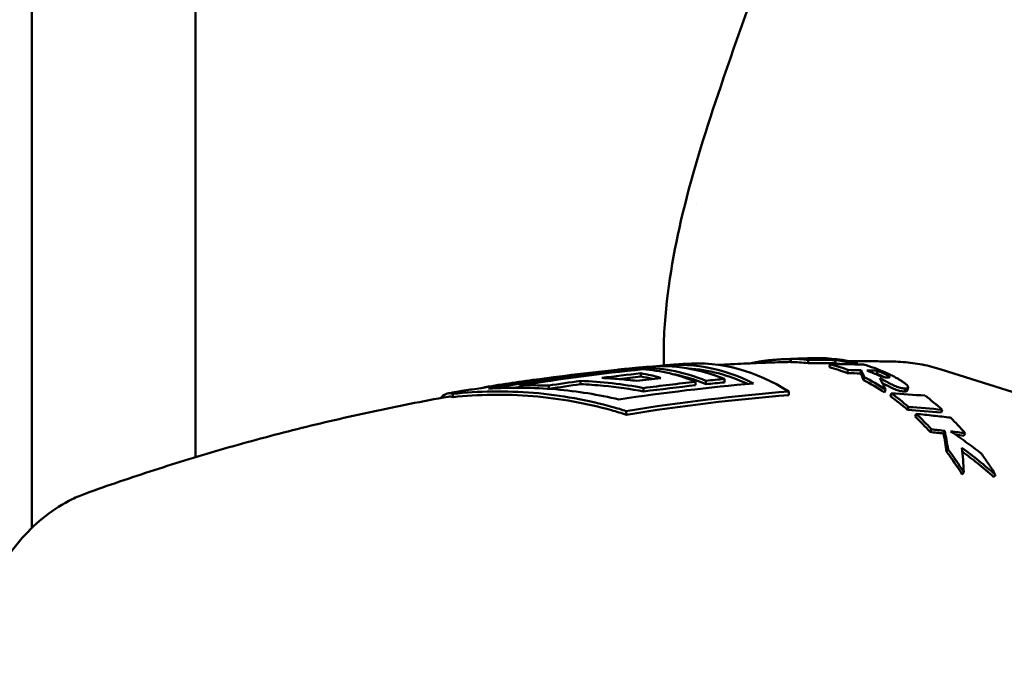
# Model space of a CAD drawing. Header units: millimetres. Extents: x 0 to 6049, y -120 to 1682.
# Tile 50 of 256: x 418 to 448, y 1110 to 1129. Entities that reach past the tile are written whole.
import ezdxf

# ---------------------------------------------------------------- set-up
doc = ezdxf.new("R2010")
doc.units = ezdxf.units.MM
doc.header["$LTSCALE"] = 2
doc.layers.add('Sichtbar (ISO)', color=7, linetype='Continuous', lineweight=50)

msp = doc.modelspace()

# ---------------------------------------------------------------- linework, layer by layer
at = {"layer": 'Sichtbar (ISO)'}
for p, q in [((418.273, 1113.568), (418.273, 1157.616)), ((423.273, 1157.616), (423.273, 1115.731)), ((438.605, 1123.46), (438.605, 1123.46)), ((441.496, 1118.642), (441.495, 1118.742)), ((441.898, 1118.75), (441.898, 1118.753)), ((442.02, 1118.607), (442.024, 1118.706)), ((442.852, 1118.604), (442.858, 1118.704)), ((443.281, 1118.574), (443.286, 1118.62)), ((443.534, 1118.57), (443.539, 1118.613)), ((436.904, 1118.3), (436.907, 1118.199)), ((436.999, 1118.463), (437, 1118.418)), ((442.672, 1118.482), (442.682, 1118.58)), ((443.227, 1118.303), (443.242, 1118.4)), ((443.628, 1118.294), (443.644, 1118.391)), ((444.126, 1118.28), (444.142, 1118.377)), ((448.649, 1117.611), (446.098, 1118.415)), ((435.056, 1118.067), (435.059, 1117.965)), ((438.576, 1118.037), (438.58, 1117.932)), ((438.896, 1118.07), (438.899, 1117.965)), ((439.462, 1118.124), (439.466, 1118.019)), ((443.718, 1118.087), (443.738, 1118.182)), ((432.135, 1117.874), (432.135, 1117.867)), ((433.202, 1117.926), (433.204, 1117.856)), ((434.084, 1117.922), (434.087, 1117.824)), ((436.987, 1117.847), (436.99, 1117.742)), ((441.432, 1117.741), (441.436, 1117.631)), ((444.362, 1117.714), (444.388, 1117.806)), ((444.539, 1117.593), (444.566, 1117.683)), ((444.977, 1117.744), (445.003, 1117.835)), ((445.082, 1117.864), (445.056, 1117.773)), ((431.155, 1117.67), (431.158, 1117.569)), ((436.46, 1117.142), (436.464, 1117.03)), ((445.065, 1117.181), (445.097, 1117.267)), ((446.089, 1117.099), (446.122, 1117.184)), ((445.297, 1116.972), (445.331, 1117.056)), ((445.756, 1116.503), (445.795, 1116.583)), ((446.163, 1116.455), (446.202, 1116.535)), ((446.786, 1116.386), (446.826, 1116.465)), ((446.738, 1115.201), (446.785, 1115.27))]:
    msp.add_line(p, q, dxfattribs=at)
for centre, major_axis, ratio, start_param, end_param in [((438.141, 1107.738), (-0.181, 10.819), 0.66535, 5.946155, 6.362694), ((438.709, 1107.747), (-0.182, 10.853), 0.66535, 5.871365, 6.31989), ((444.98, 1035.461), (-6.043, 83.142), 0.866855, 6.247742, 6.248726), ((443.171, 1038.126), (-1.42, 80.621), 0.872976, 6.274972, 6.286831), ((441.605, 1107.796), (-0.314, 10.945), 0.664946, 6.182552, 6.255216), ((441.605, 1107.795), (-0.311, 10.846), 0.664947, 6.182558, 6.255215), ((442.237, 1107.807), (-0.198, 10.952), 0.665365, 6.243368, 6.302572), ((441.481, 1037.941), (3.264, 80.616), 0.871423, 0.026918, 0.038753), ((441.487, 1038.141), (3.228, 80.516), 0.872281, 0.026439, 0.038304), ((442.429, 1107.81), (-0.163, 10.952), 0.665434, 6.108083, 6.283187), ((442.237, 1107.806), (-0.196, 10.852), 0.665266, 6.148631, 6.170756), ((442.237, 1107.806), (-0.198, 10.952), 0.665266, 6.111673, 6.170756), ((439.969, 1038.509), (7.629, 79.853), 0.870931, 0.058216, 0.061836), ((444.64, 1107.847), (-0.181, 10.811), 0.66535, 6.259545, 6.259552), ((445.276, 1001.378), (-5.543, 117.294), 0.746378, 0.040716, 0.091704), ((446.054, 1001.684), (-5.529, 117.004), 0.746378, 0.040861, 0.084169), ((446.529, 1002.658), (-5.49, 115.971), 0.74638, 0.047871, 0.061737), ((436.188, 1107.705), (-0.179, 10.665), 0.66535, 6.069827, 6.15702), ((436.756, 1107.715), (-0.179, 10.716), 0.66535, 5.999916, 6.229175), ((437.076, 1107.72), (-0.18, 10.742), 0.66535, 6.000687, 6.268884), ((437.644, 1107.729), (-0.181, 10.785), 0.66535, 6.001934, 6.330751), ((437.076, 1107.72), (-0.178, 10.642), 0.66535, 5.997746, 6.151749), ((438.141, 1107.738), (-0.179, 10.719), 0.66535, 5.970016, 6.228523), ((441.605, 1107.795), (-0.308, 10.846), 0.663846, 6.013437, 6.091783), ((441.605, 1107.796), (-0.311, 10.945), 0.663845, 6.013432, 6.091787), ((441.367, 1023.411), (3.204, 95.132), 0.836715, 0.010779, 0.02371), ((440.173, 1023.81), (6.054, 94.369), 0.834334, 0.032971, 0.038056), ((440.234, 1023.967), (5.843, 94.318), 0.835011, 0.030872, 0.035966), ((442.429, 1107.81), (-0.163, 10.952), 0.665606, 5.991715, 6.083935), ((440.172, 1024.43), (6.078, 93.845), 0.834984, 0.026871, 0.031023), ((446.494, 1002.799), (-5.434, 115.83), 0.746367, 0.069653, 0.080978), ((446.517, 1002.762), (-5.471, 115.766), 0.746378, 0.048003, 0.055714), ((447.064, 1004.653), (-5.386, 113.835), 0.74638, 0.049083, 0.057778), ((436.188, 1107.705), (-0.177, 10.565), 0.66535, 6.105146, 6.155621), ((447.498, 1006.573), (-5.283, 111.743), 0.746379, 0.033043, 0.039857), ((441.605, 1107.794), (-0.302, 10.847), 0.662841, 5.847963, 5.943151), ((441.605, 1107.795), (-0.305, 10.946), 0.662841, 5.84796, 5.943155), ((440.102, 1024.268), (6.313, 93.898), 0.834303, 0.029197, 0.029921), ((433.556, 1103.7), (0.381, 14.226), 0.966541, 6.272458, 6.3366), ((441.605, 1107.796), (-0.298, 10.945), 0.662145, 5.739884, 5.82156), ((436.555, 1031.021), (14.811, 85.879), 0.837019, 0.079674, 0.093832), ((441.605, 1107.795), (-0.296, 10.847), 0.662144, 5.739888, 5.821554), ((442.429, 1107.81), (0.165, -10.952), 0.665864, 2.588045, 2.669489), ((435.614, 1032.44), (17.064, 83.698), 0.831792, 0.093716, 0.108141), ((435.729, 1032.642), (16.717, 83.629), 0.832585, 0.08997, 0.104433), ((441.605, 1107.795), (-0.288, 10.846), 0.661483, 5.626671, 5.703164), ((441.605, 1107.796), (-0.29, 10.945), 0.661484, 5.626669, 5.703168), ((442.429, 1107.81), (0.167, -10.952), 0.665968, 2.471851, 2.546408), ((431.426, 1040.534), (27.807, 72.694), 0.83682, 0.206595, 0.212818), ((431.528, 1040.736), (27.532, 72.638), 0.837811, 0.203363, 0.209605), ((431.815, 1041.972), (26.96, 71.492), 0.838024, 0.192326, 0.199299), ((431.706, 1041.765), (27.252, 71.551), 0.837018, 0.1958, 0.199732), ((441.605, 1107.794), (-0.273, 10.848), 0.660597, 5.447231, 5.538513), ((441.605, 1107.795), (-0.276, 10.946), 0.660597, 5.447224, 5.538517)]:
    msp.add_ellipse(centre, major_axis=major_axis, ratio=ratio, start_param=start_param, end_param=end_param, dxfattribs=at)
for points, knots in [([(437.621, 1119.561), (437.698, 1120.836), (437.911, 1122.049), (438.513, 1124.55), (438.924, 1125.828), (440.395, 1130.166), (441.505, 1133.13), (444.128, 1140.614), (445.663, 1145.103), (448.392, 1152.922), (449.625, 1156.169), (451.37, 1161.462), (451.924, 1163.468), (452.583, 1167.505), (452.627, 1169.473), (452.694, 1172.098), (452.707, 1172.794), (452.719, 1173.491)], [0, 0, 0, 0, 0.403953, 0.403953, 0.894161, 0.894161, 2.109249, 2.109249, 3.881811, 3.881811, 5.188117, 5.188117, 5.866868, 5.866868, 6.446183, 6.446183, 6.655202, 6.655202, 6.655202, 6.655202]), ([(437.621, 1119.561), (437.604, 1119.27), (437.599, 1118.978), (437.607, 1118.636), (437.608, 1118.587), (437.61, 1118.538)], [0.1077372, 0.1077372, 0.1077372, 0.1077372, 0.1949693, 0.1949693, 0.2094172, 0.2094172, 0.2094172, 0.2094172]), ([(438.262, 1118.588), (438.221, 1118.585), (438.181, 1118.582), (438.1, 1118.576), (438.059, 1118.573), (437.978, 1118.567), (437.937, 1118.564), (437.856, 1118.558), (437.816, 1118.555), (437.735, 1118.548), (437.694, 1118.545), (437.654, 1118.542)], [4.72880972, 4.72880972, 4.72880972, 4.72880972, 4.729968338, 4.729968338, 4.731126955, 4.731126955, 4.732285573, 4.732285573, 4.73344419, 4.73344419, 4.734602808, 4.734602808, 4.734602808, 4.734602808]), ([(441.496, 1118.646), (441.425, 1118.644), (441.355, 1118.642), (441.032, 1118.633), (440.78, 1118.624), (440.277, 1118.604), (440.025, 1118.593), (439.608, 1118.572), (439.443, 1118.563), (439.278, 1118.554)], [4.69816708, 4.69816708, 4.69816708, 4.69816708, 4.70016865, 4.70016865, 4.70733675, 4.70733675, 4.71450485, 4.71450485, 4.71920955, 4.71920955, 4.71920955, 4.71920955]), ([(441.424, 1118.734), (441.397, 1118.733), (441.37, 1118.732), (441.343, 1118.731), (441.315, 1118.73), (441.287, 1118.729), (441.258, 1118.728), (441.229, 1118.726), (441.199, 1118.725), (441.169, 1118.723), (441.139, 1118.722), (441.107, 1118.72), (441.077, 1118.718), (441.046, 1118.716), (441.016, 1118.714), (440.986, 1118.712), (440.957, 1118.709), (440.928, 1118.707), (440.9, 1118.704), (440.872, 1118.702), (440.845, 1118.699), (440.818, 1118.696), (440.792, 1118.693), (440.766, 1118.69), (440.741, 1118.687), (440.715, 1118.684), (440.69, 1118.68), (440.666, 1118.677), (440.642, 1118.673), (440.618, 1118.67), (440.594, 1118.666), (440.57, 1118.662), (440.547, 1118.658), (440.524, 1118.654), (440.502, 1118.65), (440.479, 1118.646), (440.457, 1118.642), (440.435, 1118.638), (440.413, 1118.633), (440.39, 1118.629), (440.368, 1118.624), (440.346, 1118.619), (440.323, 1118.614), (440.308, 1118.611), (440.294, 1118.608), (440.279, 1118.604)], [0, 0, 0, 0, 0.0588235, 0.0588235, 0.0588235, 0.1176471, 0.1176471, 0.1176471, 0.1764706, 0.1764706, 0.1764706, 0.2352941, 0.2352941, 0.2352941, 0.2941176, 0.2941176, 0.2941176, 0.3529412, 0.3529412, 0.3529412, 0.4117647, 0.4117647, 0.4117647, 0.4705882, 0.4705882, 0.4705882, 0.5294118, 0.5294118, 0.5294118, 0.5882353, 0.5882353, 0.5882353, 0.6470588, 0.6470588, 0.6470588, 0.7058824, 0.7058824, 0.7058824, 0.7647059, 0.7647059, 0.7647059, 0.8235294, 0.8235294, 0.8235294, 0.8618058, 0.8618058, 0.8618058, 0.8618058]), ([(444.629, 1118.657), (444.472, 1118.66), (444.315, 1118.663), (444, 1118.666), (443.843, 1118.668), (443.552, 1118.669), (443.419, 1118.67), (443.286, 1118.67)], [4.66847136, 4.66847136, 4.66847136, 4.66847136, 4.67294715, 4.67294715, 4.67742294, 4.67742294, 4.68120536, 4.68120536, 4.68120536, 4.68120536]), ([(444.629, 1118.657), (444.728, 1118.655), (444.827, 1118.651), (445.024, 1118.635), (445.123, 1118.625), (445.32, 1118.598), (445.418, 1118.582), (445.613, 1118.544), (445.711, 1118.522), (445.905, 1118.472), (446.002, 1118.445), (446.098, 1118.415)], [1.6147208, 1.6147208, 1.6147208, 1.6147208, 1.6536537, 1.6536537, 1.6925866, 1.6925866, 1.7315195, 1.7315195, 1.7704524, 1.7704524, 1.8093853, 1.8093853, 1.8093853, 1.8093853]), ([(432.246, 1117.825), (433.574, 1118.052), (434.9, 1118.238), (436.474, 1118.41), (436.737, 1118.437), (436.999, 1118.463)], [-6.0124692, -6.0124692, -6.0124692, -6.0124692, -5.5182215, -5.5182215, -5.4189677, -5.4189677, -5.4189677, -5.4189677]), ([(437.123, 1118.497), (437.059, 1118.491), (436.996, 1118.485), (436.869, 1118.474), (436.806, 1118.468), (436.68, 1118.456), (436.617, 1118.45), (436.49, 1118.438), (436.427, 1118.432), (436.301, 1118.419), (436.238, 1118.413), (436.175, 1118.406)], [4.739670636, 4.739670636, 4.739670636, 4.739670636, 4.741484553, 4.741484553, 4.74329847, 4.74329847, 4.745112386, 4.745112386, 4.746926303, 4.746926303, 4.74874022, 4.74874022, 4.74874022, 4.74874022]), ([(443.628, 1118.294), (443.644, 1118.264), (443.659, 1118.231), (443.689, 1118.162), (443.704, 1118.125), (443.718, 1118.087)], [0.00000502, 0.00000502, 0.00000502, 0.00000502, 0.04215255, 0.04215255, 0.08430164, 0.08430164, 0.08430164, 0.08430164]), ([(443.738, 1118.182), (443.723, 1118.22), (443.707, 1118.257), (443.676, 1118.327), (443.66, 1118.36), (443.644, 1118.391)], [0.00000058, 0.00000058, 0.00000058, 0.00000058, 0.04242633, 0.04242633, 0.08485029, 0.08485029, 0.08485029, 0.08485029]), ([(444.451, 1118.166), (444.458, 1118.166), (444.463, 1118.166), (444.469, 1118.165), (444.475, 1118.165), (444.48, 1118.165), (444.485, 1118.166), (444.49, 1118.166), (444.495, 1118.167), (444.499, 1118.167), (444.503, 1118.168), (444.506, 1118.169), (444.508, 1118.17), (444.511, 1118.171), (444.513, 1118.173), (444.514, 1118.175), (444.515, 1118.176), (444.515, 1118.178), (444.515, 1118.18), (444.514, 1118.182), (444.513, 1118.184), (444.512, 1118.186), (444.511, 1118.188), (444.509, 1118.19), (444.507, 1118.192), (444.505, 1118.194), (444.503, 1118.196), (444.5, 1118.199), (444.497, 1118.201), (444.494, 1118.204), (444.491, 1118.206), (444.487, 1118.209), (444.484, 1118.211), (444.48, 1118.214), (444.476, 1118.217), (444.471, 1118.219), (444.467, 1118.222), (444.462, 1118.225), (444.457, 1118.228), (444.452, 1118.231), (444.447, 1118.234), (444.442, 1118.237), (444.436, 1118.24), (444.43, 1118.244), (444.424, 1118.247), (444.418, 1118.25), (444.412, 1118.254), (444.405, 1118.257), (444.398, 1118.261), (444.391, 1118.264), (444.384, 1118.268), (444.377, 1118.272), (444.37, 1118.275), (444.362, 1118.279), (444.354, 1118.283), (444.346, 1118.287), (444.338, 1118.291), (444.329, 1118.295), (444.321, 1118.299), (444.312, 1118.303), (444.303, 1118.307), (444.294, 1118.311), (444.285, 1118.316), (444.275, 1118.32), (444.265, 1118.324), (444.255, 1118.329), (444.245, 1118.333), (444.235, 1118.338), (444.224, 1118.343), (444.213, 1118.347), (444.202, 1118.352), (444.19, 1118.357), (444.179, 1118.362), (444.167, 1118.367), (444.155, 1118.372), (444.142, 1118.377)], [0, 0, 0, 0, 0.04, 0.04, 0.04, 0.08, 0.08, 0.08, 0.12, 0.12, 0.12, 0.16, 0.16, 0.16, 0.2, 0.2, 0.2, 0.24, 0.24, 0.24, 0.28, 0.28, 0.28, 0.32, 0.32, 0.32, 0.36, 0.36, 0.36, 0.4, 0.4, 0.4, 0.44, 0.44, 0.44, 0.48, 0.48, 0.48, 0.52, 0.52, 0.52, 0.56, 0.56, 0.56, 0.6, 0.6, 0.6, 0.64, 0.64, 0.64, 0.68, 0.68, 0.68, 0.72, 0.72, 0.72, 0.76, 0.76, 0.76, 0.8, 0.8, 0.8, 0.84, 0.84, 0.84, 0.88, 0.88, 0.88, 0.92, 0.92, 0.92, 0.96, 0.96, 0.96, 1, 1, 1, 1]), ([(444.368, 1118.331), (444.395, 1118.319), (444.422, 1118.307), (444.447, 1118.296), (444.473, 1118.284), (444.498, 1118.272), (444.521, 1118.261), (444.545, 1118.25), (444.568, 1118.239), (444.59, 1118.228), (444.612, 1118.217), (444.633, 1118.206), (444.653, 1118.195), (444.673, 1118.185), (444.692, 1118.174), (444.711, 1118.164), (444.729, 1118.154), (444.747, 1118.144), (444.764, 1118.134), (444.781, 1118.125), (444.797, 1118.115), (444.812, 1118.106), (444.828, 1118.096), (444.843, 1118.087), (444.857, 1118.078), (444.871, 1118.069), (444.884, 1118.06), (444.897, 1118.052), (444.91, 1118.043), (444.922, 1118.035), (444.934, 1118.027), (444.945, 1118.019), (444.956, 1118.011), (444.966, 1118.003), (444.976, 1117.996), (444.986, 1117.988), (444.995, 1117.981), (445.003, 1117.974), (445.011, 1117.967), (445.019, 1117.96), (445.026, 1117.954), (445.033, 1117.947), (445.039, 1117.941), (445.045, 1117.935), (445.051, 1117.929), (445.056, 1117.923), (445.061, 1117.918), (445.065, 1117.912), (445.069, 1117.907), (445.073, 1117.901), (445.076, 1117.896), (445.078, 1117.891), (445.08, 1117.886), (445.082, 1117.881), (445.082, 1117.877), (445.083, 1117.872), (445.083, 1117.868), (445.082, 1117.863), (445.08, 1117.859), (445.078, 1117.855), (445.074, 1117.852), (445.07, 1117.848), (445.064, 1117.845), (445.058, 1117.843), (445.051, 1117.84), (445.043, 1117.839), (445.033, 1117.837), (445.024, 1117.836), (445.014, 1117.835), (445.003, 1117.835)], [0, 0, 0, 0, 0.043478, 0.043478, 0.043478, 0.086957, 0.086957, 0.086957, 0.130435, 0.130435, 0.130435, 0.173913, 0.173913, 0.173913, 0.217391, 0.217391, 0.217391, 0.26087, 0.26087, 0.26087, 0.304348, 0.304348, 0.304348, 0.347826, 0.347826, 0.347826, 0.391304, 0.391304, 0.391304, 0.434783, 0.434783, 0.434783, 0.478261, 0.478261, 0.478261, 0.521739, 0.521739, 0.521739, 0.565217, 0.565217, 0.565217, 0.608696, 0.608696, 0.608696, 0.652174, 0.652174, 0.652174, 0.695652, 0.695652, 0.695652, 0.73913, 0.73913, 0.73913, 0.782609, 0.782609, 0.782609, 0.826087, 0.826087, 0.826087, 0.869565, 0.869565, 0.869565, 0.913043, 0.913043, 0.913043, 0.956522, 0.956522, 0.956522, 1, 1, 1, 1]), ([(435.056, 1118.067), (435.381, 1118.053), (435.705, 1118.028), (436.349, 1117.955), (436.669, 1117.907), (436.987, 1117.847)], [-0.2007172, -0.2007172, -0.2007172, -0.2007172, -0.1001625, -0.1001625, -0.0000019, -0.0000019, -0.0000019, -0.0000019]), ([(436.781, 1118.065), (436.603, 1118.087), (436.424, 1118.106), (436.067, 1118.136), (435.888, 1118.147), (435.709, 1118.155)], [-0.1109417, -0.1109417, -0.1109417, -0.1109417, -0.0554713, -0.0554713, -0.000001, -0.000001, -0.000001, -0.000001]), ([(436.987, 1117.847), (437.252, 1117.882), (437.516, 1117.915), (438.046, 1117.979), (438.311, 1118.008), (438.576, 1118.037)], [-0.2142228, -0.2142228, -0.2142228, -0.2142228, -0.1071119, -0.1071119, -0.000001, -0.000001, -0.000001, -0.000001]), ([(444.126, 1118.28), (444.138, 1118.275), (444.15, 1118.27), (444.162, 1118.265), (444.173, 1118.261), (444.185, 1118.256), (444.196, 1118.251), (444.207, 1118.246), (444.217, 1118.242), (444.227, 1118.237), (444.238, 1118.233), (444.248, 1118.228), (444.257, 1118.224), (444.267, 1118.22), (444.276, 1118.215), (444.285, 1118.211), (444.294, 1118.207), (444.303, 1118.203), (444.311, 1118.199), (444.32, 1118.195), (444.328, 1118.191), (444.336, 1118.187), (444.34, 1118.185), (444.345, 1118.183), (444.35, 1118.18)], [0, 0, 0, 0, 0.04, 0.04, 0.04, 0.08, 0.08, 0.08, 0.12, 0.12, 0.12, 0.16, 0.16, 0.16, 0.2, 0.2, 0.2, 0.24, 0.24, 0.24, 0.28, 0.28, 0.28, 0.3046616, 0.3046616, 0.3046616, 0.3046616]), ([(445.003, 1117.835), (444.984, 1117.835), (444.964, 1117.835), (444.943, 1117.837), (444.922, 1117.839), (444.901, 1117.842), (444.879, 1117.847), (444.856, 1117.851), (444.833, 1117.857), (444.81, 1117.864), (444.786, 1117.871), (444.762, 1117.879), (444.738, 1117.888), (444.714, 1117.897), (444.689, 1117.907), (444.665, 1117.918), (444.641, 1117.929), (444.617, 1117.94), (444.593, 1117.951), (444.569, 1117.963), (444.545, 1117.974), (444.52, 1117.987), (444.496, 1117.999), (444.472, 1118.011), (444.447, 1118.024), (444.422, 1118.037), (444.397, 1118.05), (444.372, 1118.063), (444.346, 1118.077), (444.321, 1118.09), (444.294, 1118.104), (444.268, 1118.118), (444.241, 1118.132), (444.214, 1118.146)], [0, 0, 0, 0, 0.090909, 0.090909, 0.090909, 0.181818, 0.181818, 0.181818, 0.272727, 0.272727, 0.272727, 0.363636, 0.363636, 0.363636, 0.454545, 0.454545, 0.454545, 0.545455, 0.545455, 0.545455, 0.636364, 0.636364, 0.636364, 0.727273, 0.727273, 0.727273, 0.818182, 0.818182, 0.818182, 0.909091, 0.909091, 0.909091, 1, 1, 1, 1]), ([(444.214, 1118.146), (444.244, 1118.095), (444.274, 1118.041), (444.332, 1117.928), (444.36, 1117.868), (444.388, 1117.806)], [0.0000015, 0.0000015, 0.0000015, 0.0000015, 0.0519773, 0.0519773, 0.1039507, 0.1039507, 0.1039507, 0.1039507]), ([(444.297, 1117.997), (444.315, 1117.988), (444.332, 1117.979), (444.35, 1117.97), (444.375, 1117.956), (444.4, 1117.943), (444.424, 1117.931), (444.449, 1117.918), (444.473, 1117.906), (444.497, 1117.894), (444.521, 1117.882), (444.545, 1117.87), (444.569, 1117.858), (444.593, 1117.847), (444.617, 1117.836), (444.641, 1117.826), (444.665, 1117.815), (444.689, 1117.805), (444.713, 1117.796), (444.737, 1117.787), (444.761, 1117.779), (444.784, 1117.772), (444.808, 1117.765), (444.831, 1117.76), (444.853, 1117.755), (444.875, 1117.751), (444.897, 1117.748), (444.918, 1117.746), (444.938, 1117.744), (444.958, 1117.743), (444.977, 1117.744)], [0.1188853, 0.1188853, 0.1188853, 0.1188853, 0.1818182, 0.1818182, 0.1818182, 0.2727273, 0.2727273, 0.2727273, 0.3636364, 0.3636364, 0.3636364, 0.4545455, 0.4545455, 0.4545455, 0.5454545, 0.5454545, 0.5454545, 0.6363636, 0.6363636, 0.6363636, 0.7272727, 0.7272727, 0.7272727, 0.8181818, 0.8181818, 0.8181818, 0.9090909, 0.9090909, 0.9090909, 1, 1, 1, 1]), ([(430.777, 1117.54), (430.785, 1117.549), (430.794, 1117.558), (430.921, 1117.681), (431.042, 1117.71), (431.155, 1117.67)], [1.4662071, 1.4662071, 1.4662071, 1.4662071, 1.4839478, 1.4839478, 1.7242395, 1.7242395, 1.7242395, 1.7242395]), ([(431.669, 1117.798), (431.624, 1117.79), (431.58, 1117.783), (431.492, 1117.768), (431.448, 1117.76), (431.36, 1117.745), (431.316, 1117.737), (431.228, 1117.722), (431.184, 1117.714), (431.096, 1117.699), (431.052, 1117.691), (431.008, 1117.683)], [4.792446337, 4.792446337, 4.792446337, 4.792446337, 4.793749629, 4.793749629, 4.795052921, 4.795052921, 4.796356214, 4.796356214, 4.797659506, 4.797659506, 4.798962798, 4.798962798, 4.798962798, 4.798962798]), ([(431.155, 1117.67), (431.926, 1117.752), (432.777, 1117.769), (434.463, 1117.631), (435.299, 1117.475), (436.183, 1117.227), (436.321, 1117.186), (436.46, 1117.142)], [4.8066049, 4.8066049, 4.8066049, 4.8066049, 5.0468966, 5.0468966, 5.2871883, 5.2871883, 5.330932, 5.330932, 5.330932, 5.330932]), ([(436.231, 1117.496), (435.619, 1117.642), (434.964, 1117.751), (433.607, 1117.868), (432.905, 1117.869), (432.246, 1117.825)], [-5.2926166, -5.2926166, -5.2926166, -5.2926166, -5.1047, -5.1047, -4.9060333, -4.9060333, -4.9060333, -4.9060333]), ([(435.059, 1117.965), (435.292, 1117.955), (435.526, 1117.939), (436.175, 1117.877), (436.588, 1117.818), (436.99, 1117.742)], [-1.5642481, -1.5642481, -1.5642481, -1.5642481, -1.4977224, -1.4977224, -1.3794362, -1.3794362, -1.3794362, -1.3794362]), ([(444.977, 1117.744), (444.989, 1117.744), (444.999, 1117.745), (445.008, 1117.746), (445.017, 1117.747), (445.025, 1117.749), (445.032, 1117.751), (445.039, 1117.754), (445.044, 1117.757), (445.048, 1117.76), (445.052, 1117.763), (445.055, 1117.767), (445.056, 1117.772), (445.056, 1117.772), (445.056, 1117.773), (445.056, 1117.773)], [0, 0, 0, 0, 0.0434725, 0.0434725, 0.0434725, 0.0869451, 0.0869451, 0.0869451, 0.1304176, 0.1304176, 0.1304176, 0.1738902, 0.1738902, 0.1738902, 0.178891, 0.178891, 0.178891, 0.178891]), ([(431.012, 1117.582), (430.225, 1117.442), (429.446, 1117.288), (427.905, 1116.958), (427.143, 1116.78), (425.639, 1116.404), (424.897, 1116.204), (423.436, 1115.784), (422.716, 1115.564), (421.301, 1115.106), (420.606, 1114.868), (419.923, 1114.622)], [4.7990942, 4.7990942, 4.7990942, 4.7990942, 4.8224721, 4.8224721, 4.8458499, 4.8458499, 4.8692278, 4.8692278, 4.8926056, 4.8926056, 4.9159835, 4.9159835, 4.9159835, 4.9159835]), ([(431.158, 1117.569), (431.922, 1117.65), (432.764, 1117.667), (434.433, 1117.53), (435.261, 1117.377), (436.154, 1117.127), (436.308, 1117.08), (436.464, 1117.03)], [-1.7072415, -1.7072415, -1.7072415, -1.7072415, -1.4693366, -1.4693366, -1.2314318, -1.2314318, -1.182581, -1.182581, -1.182581, -1.182581]), ([(445.331, 1117.056), (445.506, 1117.039), (445.681, 1117.02), (446.031, 1116.982), (446.206, 1116.962), (446.381, 1116.941)], [0.000001, 0.000001, 0.000001, 0.000001, 0.0621037, 0.0621037, 0.1242064, 0.1242064, 0.1242064, 0.1242064]), ([(446.303, 1115.968), (446.289, 1116.067), (446.274, 1116.164), (446.24, 1116.353), (446.222, 1116.445), (446.202, 1116.535)], [0, 0, 0, 0, 0.050048, 0.050048, 0.1000913, 0.1000913, 0.1000913, 0.1000913]), ([(446.38, 1116.522), (446.539, 1116.417), (446.697, 1116.308), (447.008, 1116.083), (447.163, 1115.968), (447.315, 1115.849)], [0.0000112, 0.0000112, 0.0000112, 0.0000112, 0.0590029, 0.0590029, 0.1179989, 0.1179989, 0.1179989, 0.1179989]), ([(446.163, 1116.455), (446.182, 1116.366), (446.2, 1116.275), (446.232, 1116.087), (446.247, 1115.991), (446.26, 1115.893)], [0.00000501, 0.00000501, 0.00000501, 0.00000501, 0.04968296, 0.04968296, 0.09936722, 0.09936722, 0.09936722, 0.09936722]), ([(446.26, 1115.893), (446.267, 1115.906), (446.275, 1115.918), (446.289, 1115.943), (446.296, 1115.955), (446.303, 1115.968)], [0.000008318, 0.000008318, 0.000008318, 0.000008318, 0.005008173, 0.005008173, 0.010008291, 0.010008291, 0.010008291, 0.010008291]), ([(447.755, 1115.193), (447.588, 1115.338), (447.419, 1115.479), (447.076, 1115.755), (446.903, 1115.889), (446.727, 1116.02)], [0, 0, 0, 0, 0.0669447, 0.0669447, 0.1338835, 0.1338835, 0.1338835, 0.1338835]), ([(446.727, 1116.02), (446.742, 1115.901), (446.755, 1115.778), (446.774, 1115.528), (446.781, 1115.4), (446.785, 1115.27)], [0.000005, 0.000005, 0.000005, 0.000005, 0.0612049, 0.0612049, 0.1223989, 0.1223989, 0.1223989, 0.1223989]), ([(446.741, 1115.902), (446.896, 1115.786), (447.05, 1115.668), (447.372, 1115.409), (447.541, 1115.269), (447.707, 1115.125)], [0.0072315, 0.0072315, 0.0072315, 0.0072315, 0.0664441, 0.0664441, 0.1328944, 0.1328944, 0.1328944, 0.1328944]), ([(447.315, 1115.849), (447.392, 1115.745), (447.467, 1115.637), (447.613, 1115.418), (447.685, 1115.307), (447.755, 1115.193)], [-0.09259246, -0.09259246, -0.09259246, -0.09259246, -0.04630335, -0.04630335, 0, 0, 0, 0]), ([(447.707, 1115.125), (447.715, 1115.136), (447.723, 1115.148), (447.739, 1115.17), (447.747, 1115.181), (447.755, 1115.193)], [-0.01002215, -0.01002215, -0.01002215, -0.01002215, -0.00501999, -0.00501999, -0.00001368, -0.00001368, -0.00001368, -0.00001368]), ([(420.164, 1100.248), (419.635, 1100.419), (419.137, 1100.7), (418.198, 1101.466), (417.766, 1101.968), (417.019, 1103.146), (416.712, 1103.832), (416.263, 1105.301), (416.124, 1106.085), (416.024, 1107.671), (416.063, 1108.473), (416.319, 1110.019), (416.536, 1110.764), (417.135, 1112.125), (417.518, 1112.741), (418.421, 1113.759), (418.937, 1114.167), (419.644, 1114.512), (419.782, 1114.571), (419.923, 1114.622)], [4.956552, 4.956552, 4.956552, 4.956552, 5.244057, 5.244057, 5.560953, 5.560953, 5.896143, 5.896143, 6.234153, 6.234153, 6.571496, 6.571496, 6.909217, 6.909217, 7.246663, 7.246663, 7.572859, 7.572859, 7.650387, 7.650387, 7.650387, 7.650387])]:
    msp.add_open_spline(points, degree=3, knots=knots, dxfattribs=at)
for points in [[(442.039, 1118.758), (442.115, 1118.759), (442.191, 1118.761), (442.266, 1118.762)], [(443.816, 1118.387), (443.828, 1118.382), (443.852, 1118.372), (443.886, 1118.358), (443.92, 1118.344), (443.953, 1118.331), (443.986, 1118.317), (444.017, 1118.304), (444.048, 1118.291), (444.079, 1118.278), (444.109, 1118.265), (444.138, 1118.253), (444.168, 1118.241), (444.197, 1118.23), (444.227, 1118.218), (444.256, 1118.208), (444.287, 1118.197), (444.319, 1118.188), (444.354, 1118.179), (444.388, 1118.173), (444.42, 1118.168), (444.441, 1118.167), (444.451, 1118.166)], [(432.135, 1117.874), (432.693, 1117.964), (433.252, 1118.047), (433.812, 1118.122)], [(440.35, 1117.988), (438.995, 1117.87), (437.614, 1117.708), (436.231, 1117.496)], [(439.466, 1118.019), (439.277, 1118.002), (439.088, 1117.983), (438.899, 1117.965)], [(431.74, 1117.8), (431.716, 1117.802), (431.693, 1117.801), (431.669, 1117.797)], [(432.082, 1117.858), (432.1, 1117.865), (432.117, 1117.871), (432.135, 1117.874)], [(433.046, 1117.856), (433.098, 1117.864), (433.151, 1117.872), (433.204, 1117.881)], [(434.105, 1117.823), (434.424, 1117.872), (434.742, 1117.92), (435.059, 1117.965)], [(436.46, 1117.142), (438.13, 1117.415), (439.802, 1117.612), (441.432, 1117.741)], [(436.99, 1117.742), (437.522, 1117.811), (438.052, 1117.875), (438.58, 1117.932)], [(431.012, 1117.581), (431.062, 1117.59), (431.111, 1117.586), (431.158, 1117.569)], [(436.464, 1117.03), (438.133, 1117.304), (439.806, 1117.501), (441.436, 1117.631)]]:
    msp.add_open_spline(points, degree=3, dxfattribs=at)

doc.saveas('drawing.dxf')
